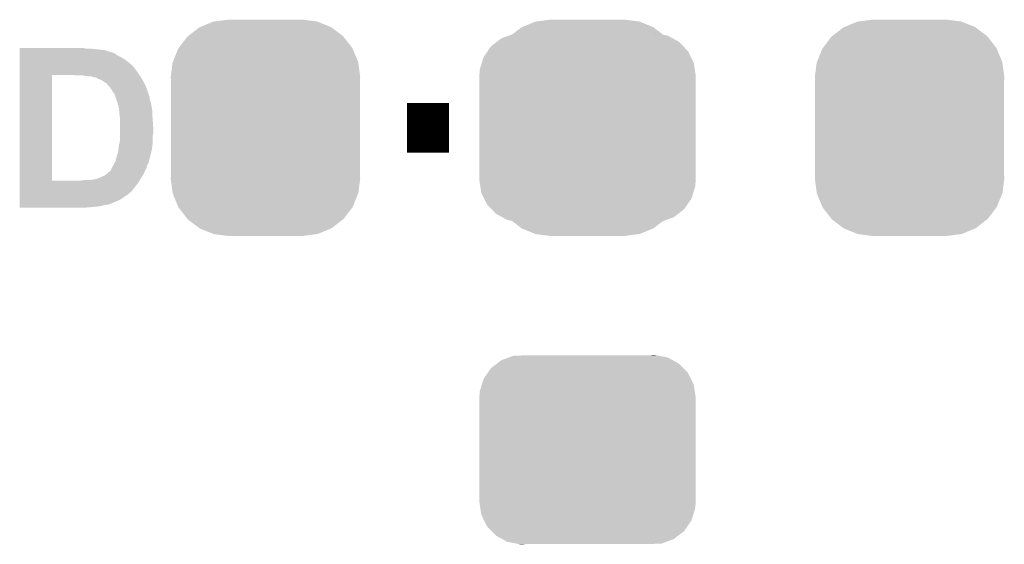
# Model space of a CAD drawing. Extents: x -1.3 to 24.2, y -3.9 to 39.2.
# Tile 25 of 29: x 9.9 to 14.9, y 33.7 to 36.3. Entities that reach past the tile are written whole.
import ezdxf

# ---------------------------------------------------------------- set-up
doc = ezdxf.new("R2010")
doc.units = 0
doc.layers.get('0').update_dxf_attribs({"linetype": 'CONTINUOUS'})
doc.layers.add('THERMO_32_CLICK_V100_GTO', color=14, linetype='CONTINUOUS')
doc.layers.add('THERMO_32_CLICK_V100_GTS', color=12, linetype='CONTINUOUS')

# ---------------------------------------------------------------- blocks, each defined once
blk = doc.blocks.new('CUSTOM_69')
for points in [[(-0.46173, 0.438634), (-0.439856, 0.455582), (0.465856, 0.438634), (0.434534, 0.455582)], [(-0.439856, 0.455582), (-0.400444, 0.470062), (0.434534, 0.455582), (0.407772, 0.470062)], [(-0.400444, 0.470062), (-0.377868, 0.478356), (0.407772, 0.470062), (0.364386, 0.478356)], [(-0.377868, 0.478356), (-0.311896, 0.48133), (0.364386, 0.478356), (0.348828, 0.48133)], [(0.311896, 0.48133), (0.342906, 0.482462), (0.348828, 0.48133), (0.342906, 0.482462)], [(-0.50865, 0.391118), (-0.49206, 0.415132), (0.51172, 0.391118), (0.488542, 0.415132)], [(-0.49206, 0.415132), (-0.46173, 0.438634), (0.488542, 0.415132), (0.465856, 0.438634)], [(-0.538434, 0.331962), (-0.529594, 0.360796), (0.541078, 0.331962), (0.52677, 0.360796)], [(-0.529594, 0.360796), (-0.50865, 0.391118), (0.52677, 0.360796), (0.51172, 0.391118)], [(-0.548948, 0.297656), (-0.538434, 0.331962), (0.54639, 0.297656), (0.541078, 0.331962)], [(-0.55118, 0.2667), (-0.548948, 0.297656), (0.55118, 0.2667), (0.54639, 0.297656)], [(-0.55118, 0.26543), (-0.55118, 0.2667), (0.55118, 0.26543), (0.55118, 0.2667)], [(-0.55118, -0.26543), (-0.55118, 0.26543), (0.55118, -0.26543), (0.55118, 0.26543)], [(-0.55118, -0.2667), (-0.55118, -0.26543), (0.55118, -0.2667), (0.55118, -0.26543)], [(-0.546388, -0.297652), (-0.55118, -0.2667), (0.54895, -0.297652), (0.55118, -0.2667)], [(-0.541078, -0.331962), (-0.546388, -0.297652), (0.538432, -0.331962), (0.54895, -0.297652)], [(-0.526772, -0.360792), (-0.541078, -0.331962), (0.529596, -0.360792), (0.538432, -0.331962)], [(-0.511724, -0.391118), (-0.526772, -0.360792), (0.508648, -0.391118), (0.529596, -0.360792)], [(-0.488544, -0.41513), (-0.511724, -0.391118), (0.492062, -0.41513), (0.508648, -0.391118)], [(-0.465858, -0.438634), (-0.488544, -0.41513), (0.461728, -0.438634), (0.492062, -0.41513)], [(-0.434542, -0.45558), (-0.465858, -0.438634), (0.439858, -0.45558), (0.461728, -0.438634)], [(-0.407776, -0.470064), (-0.434542, -0.45558), (0.400436, -0.470064), (0.439858, -0.45558)], [(-0.3644, -0.478356), (-0.407776, -0.470064), (0.377868, -0.478356), (0.400436, -0.470064)], [(-0.348842, -0.48133), (-0.3644, -0.478356), (0.311896, -0.48133), (0.377868, -0.478356)], [(-0.342912, -0.482464), (-0.348842, -0.48133), (-0.342912, -0.482464), (-0.311896, -0.48133)]]:
    blk.add_solid(points)
blk = doc.blocks.new('CUSTOM_72')
for points in [[(-0.394942, 0.46695), (-0.337632, 0.511416), (0.39571, 0.46695), (0.33685, 0.511416)], [(-0.337632, 0.511416), (-0.333154, 0.513288), (0.33685, 0.511416), (0.334372, 0.513288)], [(-0.333154, 0.513288), (-0.266706, 0.541062), (0.334372, 0.513288), (0.265446, 0.541062)], [(-0.266706, 0.541062), (-0.259492, 0.54202), (0.265446, 0.541062), (0.263068, 0.54202)], [(-0.259492, 0.54202), (-0.1905, 0.55118), (0.263068, 0.54202), (0.1905, 0.55118)], [(-0.442246, 0.406212), (-0.39837, 0.46429), (0.442836, 0.406212), (0.397774, 0.46429)], [(-0.39837, 0.46429), (-0.394942, 0.46695), (0.397774, 0.46429), (0.39571, 0.46695)], [(-0.471976, 0.335286), (-0.444708, 0.402952), (0.472482, 0.335286), (0.4442, 0.402952)], [(-0.444708, 0.402952), (-0.442246, 0.406212), (0.4442, 0.402952), (0.442836, 0.406212)], [(-0.4826, 0.25908), (-0.47344, 0.331648), (0.4826, 0.25908), (0.472966, 0.331648)], [(-0.47344, 0.331648), (-0.471976, 0.335286), (0.472966, 0.331648), (0.472482, 0.335286)], [(-0.48133, 0.231872), (-0.4826, 0.25908), (0.48133, 0.231872), (0.4826, 0.25908)], [(-0.48133, -0.231872), (-0.48133, 0.231872), (0.48133, -0.231872), (0.48133, 0.231872)], [(-0.4826, -0.25908), (-0.48133, -0.231872), (0.4826, -0.25908), (0.48133, -0.231872)], [(-0.472964, -0.331648), (-0.4826, -0.25908), (0.47344, -0.331648), (0.4826, -0.25908)], [(-0.472482, -0.335286), (-0.472964, -0.331648), (0.471974, -0.335286), (0.47344, -0.331648)], [(-0.444198, -0.402952), (-0.472482, -0.335286), (0.444708, -0.402952), (0.471974, -0.335286)], [(-0.442836, -0.406212), (-0.444198, -0.402952), (0.442244, -0.406212), (0.444708, -0.402952)], [(-0.397772, -0.46429), (-0.442836, -0.406212), (0.39837, -0.46429), (0.442244, -0.406212)], [(-0.39571, -0.46695), (-0.397772, -0.46429), (0.39494, -0.46695), (0.39837, -0.46429)], [(-0.336848, -0.511416), (-0.39571, -0.46695), (0.337632, -0.511416), (0.39494, -0.46695)], [(-0.334372, -0.513288), (-0.336848, -0.511416), (0.333152, -0.513288), (0.337632, -0.511416)], [(-0.265444, -0.541062), (-0.334372, -0.513288), (0.266706, -0.541062), (0.333152, -0.513288)], [(-0.263068, -0.54202), (-0.265444, -0.541062), (0.25949, -0.54202), (0.266706, -0.541062)], [(-0.1905, -0.55118), (-0.263068, -0.54202), (0.1905, -0.55118), (0.25949, -0.54202)]]:
    blk.add_solid(points)

msp = doc.modelspace()

# ---------------------------------------------------------------- linework, layer by layer
at = {"layer": 'THERMO_32_CLICK_V100_GTO', "const_width": 0.254}
msp.add_lwpolyline([(11.85672, 35.7886), (12.07008, 35.7886)], dxfattribs=at)
at = {"layer": 'THERMO_32_CLICK_V100_GTO'}
for points in [[(9.88316, 36.19246), (9.883162, 36.195), (10.218422, 36.19246), (10.208262, 36.195)], [(9.88316, 36.184838), (9.88316, 36.19246), (10.314942, 36.184838), (10.23874, 36.19246)], [(9.88316, 36.17722), (9.88316, 36.184838), (10.337804, 36.17722), (10.314942, 36.184838)], [(9.88316, 36.177218), (9.88316, 36.17722), (10.340344, 36.177218), (10.337804, 36.17722)], [(9.88316, 36.17468), (9.88316, 36.177218), (10.345424, 36.17468), (10.340344, 36.177218)], [(9.88316, 36.174678), (9.88316, 36.17468), (10.347962, 36.174678), (10.345424, 36.17468)], [(9.88316, 36.169598), (9.88316, 36.174678), (10.363204, 36.169598), (10.347962, 36.174678)], [(9.88316, 36.15944), (9.88316, 36.169598), (10.378442, 36.15944), (10.363204, 36.169598)], [(9.883158, 36.103562), (9.88316, 36.12134), (10.45972, 36.103562), (10.4394, 36.12134)], [(9.88316, 36.14928), (9.88316, 36.15944), (10.398758, 36.14928), (10.378442, 36.15944)], [(9.88316, 36.13658), (9.88316, 36.14928), (10.419078, 36.13658), (10.398758, 36.14928)], [(9.88316, 36.12134), (9.88316, 36.13658), (10.4394, 36.12134), (10.419078, 36.13658)], [(9.883158, 36.10102), (9.883158, 36.103562), (10.46226, 36.10102), (10.45972, 36.103562)], [(9.883158, 36.0934), (9.883158, 36.10102), (10.46734, 36.0934), (10.46226, 36.10102)], [(9.883158, 36.0807), (9.883158, 36.0934), (10.4775, 36.0807), (10.46734, 36.0934)], [(9.883158, 36.06546), (9.883158, 36.0807), (10.48766, 36.06546), (10.4775, 36.0807)], [(9.883142, 35.519382), (9.883158, 36.05784), (10.04824, 35.519382), (10.048262, 36.05784)], [(9.883158, 36.05784), (9.883158, 36.06546), (10.493104, 36.05784), (10.48766, 36.06546)], [(10.170162, 36.0553), (10.154918, 36.05784), (10.49492, 36.0553), (10.493104, 36.05784)], [(10.218422, 36.05276), (10.205722, 36.0553), (10.496734, 36.05276), (10.49492, 36.0553)], [(10.238742, 36.05022), (10.226042, 36.05276), (10.498548, 36.05022), (10.496734, 36.05276)], [(10.248904, 36.050218), (10.238742, 36.05022), (10.49855, 36.050218), (10.498548, 36.05022)], [(10.253984, 36.04768), (10.248904, 36.050218), (10.500362, 36.04768), (10.49855, 36.050218)], [(10.271764, 36.045138), (10.253984, 36.04768), (10.501774, 36.045138), (10.500362, 36.04768)], [(10.28446, 36.03752), (10.271764, 36.045138), (10.506006, 36.03752), (10.501774, 36.045138)], [(10.299702, 36.032438), (10.28446, 36.03752), (10.50883, 36.032438), (10.506006, 36.03752)], [(10.30986, 36.02482), (10.299702, 36.032438), (10.51306, 36.02482), (10.50883, 36.032438)], [(10.325102, 36.01466), (10.30986, 36.02482), (10.51814, 36.01466), (10.51306, 36.02482)], [(10.33018, 36.012106), (10.325102, 36.01466), (10.519418, 36.012106), (10.51814, 36.01466)], [(10.330186, 36.009574), (10.33018, 36.012106), (10.520684, 36.009574), (10.519418, 36.012106)], [(10.34034, 35.99942), (10.330186, 36.009574), (10.52576, 35.99942), (10.520684, 36.009574)], [(10.340342, 35.999418), (10.34034, 35.99942), (10.52576, 35.999418), (10.52576, 35.99942)], [(10.3505, 35.984182), (10.340342, 35.999418), (10.5313, 35.984182), (10.52576, 35.999418)], [(10.35812, 35.97148), (10.3505, 35.984182), (10.53592, 35.97148), (10.5313, 35.984182)], [(10.358124, 35.971476), (10.35812, 35.97148), (10.53592, 35.971476), (10.53592, 35.97148)], [(10.360026, 35.96894), (10.358124, 35.971476), (10.535942, 35.96894), (10.53592, 35.971476)], [(10.360042, 35.968918), (10.360026, 35.96894), (10.53846, 35.968918), (10.535942, 35.96894)], [(10.363838, 35.963858), (10.360042, 35.968918), (10.538462, 35.963858), (10.53846, 35.968918)], [(10.36574, 35.96132), (10.363838, 35.963858), (10.539308, 35.96132), (10.538462, 35.963858)], [(10.367772, 35.95624), (10.36574, 35.96132), (10.541, 35.95624), (10.539308, 35.96132)], [(10.369806, 35.951158), (10.367772, 35.95624), (10.543542, 35.951158), (10.541, 35.95624)], [(10.37082, 35.948618), (10.369806, 35.951158), (10.544178, 35.948618), (10.543542, 35.951158)], [(10.372726, 35.940998), (10.37082, 35.948618), (10.54608, 35.940998), (10.544178, 35.948618)], [(10.37336, 35.938458), (10.372726, 35.940998), (10.546082, 35.938458), (10.54608, 35.940998)], [(10.3759, 35.933376), (10.37336, 35.938458), (10.546082, 35.933376), (10.546082, 35.938458)], [(10.375902, 35.930836), (10.3759, 35.933376), (10.546082, 35.930836), (10.546082, 35.933376)], [(10.380664, 35.918138), (10.375902, 35.930836), (10.55116, 35.918138), (10.546082, 35.930836)], [(10.38352, 35.910518), (10.380664, 35.918138), (10.552686, 35.910518), (10.55116, 35.918138)], [(10.38465, 35.90544), (10.38352, 35.910518), (10.5537, 35.90544), (10.552686, 35.910518)], [(10.3886, 35.887658), (10.38465, 35.90544), (10.556664, 35.887658), (10.5537, 35.90544)], [(10.389872, 35.874958), (10.3886, 35.887658), (10.55878, 35.874958), (10.556664, 35.887658)], [(10.39114, 35.86226), (10.389872, 35.874958), (10.55878, 35.86226), (10.55878, 35.874958)], [(10.391706, 35.85718), (10.39114, 35.86226), (10.55878, 35.85718), (10.55878, 35.86226)], [(10.39368, 35.839398), (10.391706, 35.85718), (10.560052, 35.839398), (10.55878, 35.85718)], [(10.39368, 35.82162), (10.39368, 35.839398), (10.56132, 35.82162), (10.560052, 35.839398)], [(10.39368, 35.780982), (10.39368, 35.82162), (10.56386, 35.780982), (10.56132, 35.82162)], [(10.39368, 35.763198), (10.39368, 35.780982), (10.56386, 35.763198), (10.56386, 35.780982)], [(10.3886, 35.699698), (10.393116, 35.72002), (10.559472, 35.699698), (10.56132, 35.72002)], [(10.393116, 35.72002), (10.39368, 35.722558), (10.56132, 35.72002), (10.56132, 35.722558)], [(10.39368, 35.753038), (10.39368, 35.763198), (10.56132, 35.753038), (10.56386, 35.763198)], [(10.39368, 35.722558), (10.39368, 35.753038), (10.56132, 35.722558), (10.56132, 35.753038)], [(10.384244, 35.66414), (10.38606, 35.67684), (10.5537, 35.66414), (10.556008, 35.67684)], [(10.38606, 35.67684), (10.387752, 35.69208), (10.556008, 35.67684), (10.55878, 35.69208)], [(10.387752, 35.69208), (10.3886, 35.699698), (10.55878, 35.69208), (10.559472, 35.699698)], [(10.365738, 35.608258), (10.37082, 35.618418), (10.53846, 35.608258), (10.54123, 35.618418)], [(10.37082, 35.618418), (10.375898, 35.638734), (10.54123, 35.618418), (10.54677, 35.638734)], [(10.375898, 35.638734), (10.378434, 35.641274), (10.54677, 35.638734), (10.547464, 35.641274)], [(10.378434, 35.641274), (10.37844, 35.648896), (10.547464, 35.641274), (10.549542, 35.648896)], [(10.37844, 35.648896), (10.383518, 35.659058), (10.549542, 35.648896), (10.552314, 35.659058)], [(10.383518, 35.659058), (10.384244, 35.66414), (10.552314, 35.659058), (10.5537, 35.66414)], [(10.340336, 35.565078), (10.345418, 35.57016), (10.520112, 35.565078), (10.522372, 35.57016)], [(10.345418, 35.57016), (10.349228, 35.57778), (10.522372, 35.57016), (10.52576, 35.57778)], [(10.349228, 35.57778), (10.353036, 35.585394), (10.52576, 35.57778), (10.530836, 35.585394)], [(10.353036, 35.585394), (10.35558, 35.59048), (10.530836, 35.585394), (10.530838, 35.59048)], [(10.35558, 35.59048), (10.3571, 35.593016), (10.530838, 35.59048), (10.53084, 35.593016)], [(10.3571, 35.593016), (10.363196, 35.603176), (10.53084, 35.593016), (10.535918, 35.603176)], [(10.363196, 35.603176), (10.3632, 35.603182), (10.535918, 35.603176), (10.535922, 35.603182)], [(10.3632, 35.603182), (10.364466, 35.605714), (10.535922, 35.603182), (10.538454, 35.605714)], [(10.364466, 35.605714), (10.365738, 35.608258), (10.538454, 35.605714), (10.53846, 35.608258)], [(9.883142, 35.51936), (9.883142, 35.519382), (10.193018, 35.51936), (10.04824, 35.519382)], [(9.883142, 35.5092), (9.883142, 35.51936), (10.48766, 35.5092), (10.493756, 35.51936)], [(10.193018, 35.51936), (10.208258, 35.5219), (10.493756, 35.51936), (10.49528, 35.5219)], [(10.241278, 35.5219), (10.25652, 35.52444), (10.49528, 35.5219), (10.496804, 35.52444)], [(10.25652, 35.52444), (10.269218, 35.52698), (10.496804, 35.52444), (10.498328, 35.52698)], [(10.271756, 35.52698), (10.27684, 35.52952), (10.498328, 35.52698), (10.499852, 35.52952)], [(10.27684, 35.52952), (10.292078, 35.5346), (10.499852, 35.52952), (10.5029, 35.5346)], [(10.292078, 35.5346), (10.30224, 35.53968), (10.5029, 35.5346), (10.506074, 35.53968)], [(10.30224, 35.53968), (10.31494, 35.54476), (10.506074, 35.53968), (10.509248, 35.54476)], [(10.31494, 35.54476), (10.328484, 35.55492), (10.509248, 35.54476), (10.515598, 35.55492)], [(10.328484, 35.55492), (10.335252, 35.559996), (10.515598, 35.55492), (10.517854, 35.559996)], [(10.335252, 35.559996), (10.33526, 35.562526), (10.517854, 35.559996), (10.518978, 35.562526)], [(10.33526, 35.562526), (10.340336, 35.565078), (10.518978, 35.562526), (10.520112, 35.565078)], [(9.883142, 35.46348), (9.883142, 35.5092), (10.452098, 35.46348), (10.48766, 35.5092)], [(9.88314, 35.455858), (9.883142, 35.46094), (10.441938, 35.455858), (10.44956, 35.46094)], [(9.88314, 35.448238), (9.88314, 35.455858), (10.434318, 35.448238), (10.441938, 35.455858)], [(9.88314, 35.440622), (9.88314, 35.448238), (10.42162, 35.440622), (10.434318, 35.448238)], [(9.88314, 35.427918), (9.88314, 35.440622), (10.40384, 35.427918), (10.42162, 35.440622)], [(9.88314, 35.41776), (9.88314, 35.427918), (10.38606, 35.41776), (10.40384, 35.427918)], [(9.88314, 35.39744), (9.88314, 35.41776), (10.335256, 35.39744), (10.38606, 35.41776)], [(9.883142, 35.46094), (9.883142, 35.46348), (10.44956, 35.46094), (10.452098, 35.46348)], [(9.88314, 35.3949), (9.88314, 35.39744), (10.31494, 35.3949), (10.327638, 35.39744)], [(9.88314, 35.38982), (9.88314, 35.3949), (10.297158, 35.38982), (10.31494, 35.3949)], [(9.88314, 35.38728), (9.88314, 35.38982), (10.27684, 35.38728), (10.297158, 35.38982)], [(9.88314, 35.38474), (9.88314, 35.38728), (10.25398, 35.38474), (10.27684, 35.38728)], [(9.88314, 35.382222), (9.88314, 35.38474), (10.223764, 35.382222), (10.25398, 35.38474)], [(10.223502, 35.3822), (9.88314, 35.382222), (10.223502, 35.3822), (10.223764, 35.382222)]]:
    msp.add_solid(points, dxfattribs=at)

# ---------------------------------------------------------------- block references
at = {"layer": 'THERMO_32_CLICK_V100_GTS'}
for name, p in [('CUSTOM_72', (11.13536, 35.7886)), ('CUSTOM_72', (12.7762, 35.7886)), ('CUSTOM_72', (14.41704, 35.7886)), ('CUSTOM_69', (12.7762, 35.7886)), ('CUSTOM_69', (12.7762, 34.14776))]:
    msp.add_blockref(name, p, dxfattribs=at)

doc.saveas('drawing.dxf')
